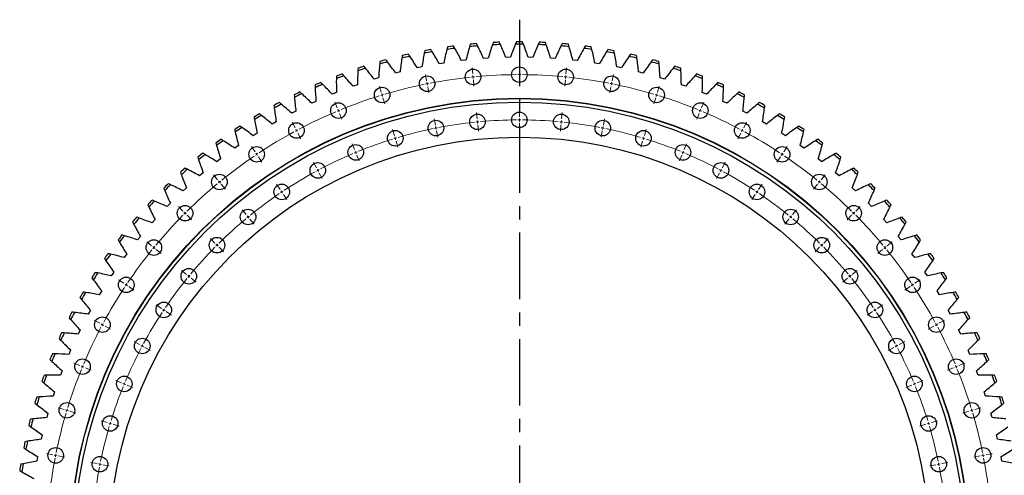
# Model space of a CAD drawing. Header units: millimetres. Extents: x 1225 to 10018, y 1847 to 8891.
# Tile 3 of 17: x 2494 to 4139, y 3603 to 4364. Entities that reach past the tile are written whole.
import ezdxf

# ---------------------------------------------------------------- set-up
doc = ezdxf.new("R2010")
doc.units = ezdxf.units.MM
doc.header["$LTSCALE"] = 50
doc.linetypes.add('CENTER', pattern=[10.16, 6.35, -1.27, 1.27, -1.27])

msp = doc.modelspace()

# ---------------------------------------------------------------- linework, layer by layer
at = {"linetype": 'CENTER', "ltscale": 0.35}
msp.add_line((3328.6, 4363.6), (3328.6, 2600.2), dxfattribs=at)
at = {"color": 7, "linetype": 'Continuous', "lineweight": 25}
for p, q in [((3239.4, 4296.1), (3231.8, 4295.3)), ((3276.5, 4299.4), (3268.9, 4298.8)), ((3313.8, 4300.9), (3306.1, 4300.7)), ((3351.1, 4300.7), (3343.4, 4300.9)), ((3388.3, 4298.8), (3380.7, 4299.4)), ((3425.4, 4295.3), (3417.8, 4296.1)), ((3165.7, 4284.7), (3158.2, 4283.1)), ((3202.4, 4291.2), (3194.8, 4290)), ((3462.4, 4290), (3454.8, 4291.2)), ((3499, 4283.1), (3491.5, 4284.7)), ((3093.4, 4266.5), (3086.1, 4264.3)), ((3129.3, 4276.4), (3121.9, 4274.5)), ((3535.3, 4274.5), (3527.9, 4276.4)), ((3571.2, 4264.3), (3563.8, 4266.5)), ((3057.9, 4255), (3050.7, 4252.4)), ((3606.5, 4252.4), (3599.3, 4255)), ((3023, 4241.9), (3015.9, 4239)), ((3641.3, 4239), (3634.2, 4241.9)), ((2988.7, 4227.2), (2981.8, 4224)), ((3675.4, 4224), (3668.5, 4227.2)), ((2955.2, 4210.9), (2948.4, 4207.4)), ((3708.8, 4207.4), (3702.1, 4210.9)), ((2922.4, 4193.2), (2915.7, 4189.4)), ((3741.5, 4189.4), (3734.8, 4193.2)), ((2890.4, 4174), (2884, 4169.8)), ((3773.2, 4169.8), (3766.8, 4174)), ((2859.4, 4153.3), (2853.1, 4148.9)), ((3804.1, 4148.9), (3797.8, 4153.3)), ((2829.3, 4131.2), (2823.2, 4126.5)), ((3834, 4126.5), (3827.9, 4131.2)), ((2800.3, 4107.8), (2794.4, 4102.9)), ((3862.8, 4102.9), (3857, 4107.8)), ((2772.3, 4083.1), (2766.7, 4077.9)), ((3890.5, 4077.9), (3884.9, 4083.1)), ((2745.5, 4057.2), (2740.2, 4051.7)), ((3917, 4051.7), (3911.7, 4057.2)), ((2719.9, 4030.1), (2714.8, 4024.4)), ((3942.4, 4024.4), (3937.3, 4030.1)), ((2695.6, 4001.8), (2690.8, 3995.9)), ((3966.4, 3995.9), (3961.6, 4001.8)), ((2672.6, 3972.4), (2668.1, 3966.3)), ((3989.1, 3966.3), (3984.6, 3972.4)), ((2651, 3942.1), (2646.7, 3935.7)), ((4010.5, 3935.7), (4006.2, 3942.1)), ((2630.7, 3910.8), (2626.7, 3904.2)), ((4030.5, 3904.2), (4026.5, 3910.8)), ((2611.9, 3878.6), (2608.3, 3871.8)), ((4049, 3871.8), (4045.3, 3878.6)), ((2594.6, 3845.5), (2591.3, 3838.7)), ((4066, 3838.7), (4062.6, 3845.5)), ((2578.8, 3811.7), (2575.8, 3804.7)), ((4081.4, 3804.7), (4078.4, 3811.7)), ((2564.6, 3777.3), (2561.9, 3770.1)), ((4095.3, 3770.1), (4092.6, 3777.3)), ((2551.9, 3742.2), (2549.5, 3734.9)), ((4107.7, 3734.9), (4105.3, 3742.2)), ((2540.9, 3706.6), (2538.8, 3699.2)), ((4118.4, 3699.2), (4116.3, 3706.6)), ((2531.5, 3670.5), (2529.8, 3663)), ((4127.4, 3663), (4125.7, 3670.5)), ((2523.7, 3634), (2522.3, 3626.5)), ((4134.9, 3626.5), (4133.5, 3634))]:
    msp.add_line(p, q, dxfattribs=at)
at = {"color": 0, "linetype": 'Continuous', "lineweight": 18}
for p, q in [((3250.7, 4273.1), (3249.6, 4283.5)), ((3328.6, 4276.9), (3328.6, 4287.4)), ((3406.5, 4273.1), (3407.6, 4283.5)), ((3173.5, 4261.6), (3171.5, 4271.9)), ((3251.2, 4268.1), (3250.9, 4270.6)), ((3251.2, 4268.1), (3251.4, 4265.6)), ((3251.7, 4263.1), (3252.7, 4252.7)), ((3328.6, 4271.9), (3328.6, 4274.4)), ((3328.6, 4271.9), (3328.6, 4269.4)), ((3328.6, 4266.9), (3328.6, 4256.4)), ((3405.5, 4263.1), (3404.5, 4252.7)), ((3406, 4268.1), (3405.8, 4265.6)), ((3406, 4268.1), (3406.3, 4270.6)), ((3483.7, 4261.6), (3485.7, 4271.9)), ((3097.8, 4242.7), (3094.8, 4252.7)), ((3174.5, 4256.7), (3174, 4259.2)), ((3174.5, 4256.7), (3175, 4254.3)), ((3175.5, 4251.8), (3177.5, 4241.5)), ((3481.7, 4251.8), (3479.7, 4241.5)), ((3482.7, 4256.7), (3482.2, 4254.3)), ((3482.7, 4256.7), (3483.2, 4259.2)), ((3559.4, 4242.7), (3562.4, 4252.7)), ((3099.3, 4237.9), (3098.6, 4240.3)), ((3099.3, 4237.9), (3100, 4235.5)), ((3100.7, 4233.1), (3103.8, 4223)), ((3556.5, 4233.1), (3553.4, 4223)), ((3557.9, 4237.9), (3557.2, 4235.5)), ((3557.9, 4237.9), (3558.7, 4240.3)), ((3024.4, 4216.4), (3020.4, 4226.1)), ((3026.3, 4211.8), (3025.3, 4214.1)), ((3026.3, 4211.8), (3027.2, 4209.5)), ((3328.6, 4201.4), (3328.6, 4211.9)), ((3630.9, 4211.8), (3630, 4209.5)), ((3630.9, 4211.8), (3631.9, 4214.1)), ((3632.8, 4216.4), (3636.9, 4226.1)), ((3028.2, 4207.1), (3032.2, 4197.4)), ((3188.2, 4187.6), (3186.2, 4197.9)), ((3258.1, 4197.9), (3257.1, 4208.4)), ((3258.6, 4193), (3258.3, 4195.4)), ((3328.6, 4196.4), (3328.6, 4198.9)), ((3328.6, 4196.4), (3328.6, 4193.9)), ((3398.6, 4193), (3398.9, 4195.4)), ((3399.1, 4197.9), (3400.2, 4208.4)), ((3469, 4187.6), (3471, 4197.9)), ((3629, 4207.1), (3625, 4197.4)), ((2953.8, 4183), (2948.9, 4192.3)), ((2956.2, 4178.6), (2955, 4180.8)), ((3119.7, 4170.4), (3116.7, 4180.5)), ((3189.2, 4182.7), (3188.7, 4185.1)), ((3189.2, 4182.7), (3189.7, 4180.2)), ((3258.6, 4193), (3258.8, 4190.5)), ((3259.1, 4188), (3260.1, 4177.5)), ((3328.6, 4191.4), (3328.6, 4180.9)), ((3398.1, 4188), (3397.1, 4177.5)), ((3398.6, 4193), (3398.4, 4190.5)), ((3468, 4182.7), (3467.5, 4180.2)), ((3468, 4182.7), (3468.5, 4185.1)), ((3537.5, 4170.4), (3540.5, 4180.5)), ((3701, 4178.6), (3702.2, 4180.8)), ((3703.4, 4183), (3708.3, 4192.3)), ((2956.2, 4178.6), (2957.4, 4176.4)), ((2958.6, 4174.2), (2963.5, 4164.9)), ((3121.2, 4165.6), (3120.5, 4168)), ((3121.2, 4165.6), (3121.9, 4163.2)), ((3190.2, 4177.8), (3192.2, 4167.5)), ((3467, 4177.8), (3465, 4167.5)), ((3536, 4165.6), (3535.3, 4163.2)), ((3536, 4165.6), (3536.7, 4168)), ((3698.6, 4174.2), (3693.7, 4164.9)), ((3701, 4178.6), (3699.8, 4176.4)), ((2886.9, 4142.9), (2881.1, 4151.6)), ((3053.3, 4146.6), (3049.2, 4156.3)), ((3122.6, 4160.8), (3125.7, 4150.8)), ((3534.6, 4160.8), (3531.5, 4150.8)), ((3603.9, 4146.6), (3608, 4156.3)), ((3770.3, 4142.9), (3776.1, 4151.6)), ((2889.7, 4138.8), (2888.3, 4140.8)), ((2889.7, 4138.8), (2891.1, 4136.7)), ((2892.5, 4134.6), (2898.3, 4125.9)), ((3055.2, 4142), (3054.2, 4144.3)), ((3055.2, 4142), (3056.1, 4139.7)), ((3057.1, 4137.4), (3061.1, 4127.7)), ((3600.1, 4137.4), (3596.1, 4127.7)), ((3602, 4142), (3601.1, 4139.7)), ((3602, 4142), (3603, 4144.3)), ((3764.7, 4134.6), (3758.9, 4125.9)), ((3767.5, 4138.8), (3766.1, 4136.7)), ((3767.5, 4138.8), (3768.9, 4140.8)), ((2989.4, 4116.4), (2984.5, 4125.7)), ((2991.8, 4112), (2990.6, 4114.2)), ((3665.4, 4112), (3666.6, 4114.2)), ((3667.8, 4116.4), (3672.7, 4125.7)), ((2824.3, 4096.4), (2817.6, 4104.6)), ((2991.8, 4112), (2993, 4109.8)), ((2994.1, 4107.6), (2999.1, 4098.4)), ((3663.1, 4107.6), (3658.1, 4098.4)), ((3665.4, 4112), (3664.2, 4109.8)), ((3832.9, 4096.4), (3839.6, 4104.6)), ((2827.4, 4092.6), (2825.8, 4094.5)), ((2827.4, 4092.6), (2829, 4090.6)), ((2830.6, 4088.7), (2837.3, 4080.6)), ((2928.9, 4080.1), (2923, 4088.9)), ((3728.3, 4080.1), (3734.2, 4088.9)), ((3826.6, 4088.7), (3819.9, 4080.6)), ((3829.8, 4092.6), (3828.2, 4090.6)), ((3829.8, 4092.6), (3831.4, 4094.5)), ((2931.6, 4076), (2930.3, 4078.1)), ((2931.6, 4076), (2933, 4073.9)), ((2934.4, 4071.8), (2940.3, 4063.1)), ((3722.8, 4071.8), (3716.9, 4063.1)), ((3725.6, 4076), (3724.2, 4073.9)), ((3725.6, 4076), (3726.9, 4078.1)), ((2766.5, 4044), (2759, 4051.5)), ((3890.8, 4044), (3898.2, 4051.5)), ((2770, 4040.5), (2768.2, 4042.3)), ((2770, 4040.5), (2771.8, 4038.7)), ((2773.5, 4037), (2780.9, 4029.6)), ((2872.2, 4038.1), (2865.5, 4046.2)), ((2875.3, 4034.2), (2873.7, 4036.1)), ((2875.3, 4034.2), (2876.9, 4032.3)), ((3781.9, 4034.2), (3780.3, 4032.3)), ((3781.9, 4034.2), (3783.5, 4036.1)), ((3785, 4038.1), (3791.7, 4046.2)), ((3883.7, 4037), (3876.3, 4029.6)), ((3887.2, 4040.5), (3885.4, 4038.7)), ((3887.2, 4040.5), (3889, 4042.3)), ((2878.5, 4030.3), (2885.2, 4022.2)), ((3778.7, 4030.3), (3772, 4022.2)), ((2819.8, 3990.7), (2812.4, 3998.1)), ((3837.4, 3990.7), (3844.8, 3998.1)), ((2714.1, 3986.2), (2705.9, 3992.9)), ((2717.9, 3983.1), (2716, 3984.7)), ((2717.9, 3983.1), (2719.9, 3981.5)), ((2823.4, 3987.1), (2821.6, 3988.9)), ((2823.4, 3987.1), (2825.1, 3985.4)), ((2826.9, 3983.6), (2834.3, 3976.2)), ((3830.3, 3983.6), (3822.9, 3976.2)), ((3833.8, 3987.1), (3832.1, 3985.4)), ((3833.8, 3987.1), (3835.6, 3988.9)), ((3939.3, 3983.1), (3937.3, 3981.5)), ((3939.3, 3983.1), (3941.2, 3984.7)), ((3943.1, 3986.2), (3951.3, 3992.9)), ((2721.8, 3979.9), (2729.9, 3973.2)), ((3935.4, 3979.9), (3927.3, 3973.2)), ((2772.4, 3938.3), (2764.3, 3945)), ((2776.3, 3935.2), (2774.4, 3936.8)), ((2776.3, 3935.2), (2778.2, 3933.6)), ((2780.2, 3932), (2788.3, 3925.3)), ((3877.1, 3932), (3868.9, 3925.3)), ((3880.9, 3935.2), (3879, 3933.6)), ((3880.9, 3935.2), (3882.9, 3936.8)), ((3884.8, 3938.3), (3892.9, 3945)), ((2667.6, 3923.6), (2658.9, 3929.4)), ((2671.7, 3920.8), (2669.7, 3922.2)), ((2671.7, 3920.8), (2673.8, 3919.4)), ((2675.9, 3918), (2684.6, 3912.2)), ((3981.3, 3918), (3972.6, 3912.2)), ((3985.5, 3920.8), (3983.4, 3919.4)), ((3985.5, 3920.8), (3987.5, 3922.2)), ((3989.6, 3923.6), (3998.4, 3929.4)), ((2730.4, 3881.6), (2721.6, 3887.5)), ((3926.8, 3881.6), (3935.6, 3887.5)), ((2734.5, 3878.9), (2732.4, 3880.2)), ((2734.5, 3878.9), (2736.6, 3877.5)), ((2738.7, 3876.1), (2747.4, 3870.2)), ((3918.5, 3876.1), (3909.8, 3870.2)), ((3922.7, 3878.9), (3920.6, 3877.5)), ((3922.7, 3878.9), (3924.8, 3880.2)), ((2627.5, 3856.7), (2618.2, 3861.6)), ((2631.9, 3854.3), (2629.7, 3855.5)), ((2631.9, 3854.3), (2634.1, 3853.1)), ((2636.3, 3851.9), (2645.6, 3847)), ((4020.9, 3851.9), (4011.7, 3847)), ((4025.3, 3854.3), (4023.1, 3853.1)), ((4025.3, 3854.3), (4027.5, 3855.5)), ((4029.7, 3856.7), (4039, 3861.6)), ((2694.1, 3821.1), (2684.8, 3826)), ((2698.5, 3818.7), (2696.3, 3819.9)), ((2698.5, 3818.7), (2700.7, 3817.5)), ((3958.7, 3818.7), (3956.5, 3817.5)), ((3958.7, 3818.7), (3960.9, 3819.9)), ((3963.1, 3821.1), (3972.4, 3826)), ((2702.9, 3816.4), (2712.1, 3811.4)), ((3954.3, 3816.4), (3945.1, 3811.4)), ((2594.1, 3786.1), (2584.4, 3790.1)), ((2598.7, 3784.2), (2596.4, 3785.2)), ((2598.7, 3784.2), (2601, 3783.3)), ((4058.5, 3784.2), (4056.2, 3783.3)), ((4058.5, 3784.2), (4060.8, 3785.2)), ((4063.1, 3786.1), (4072.8, 3790.1)), ((2603.4, 3782.3), (2613.1, 3778.3)), ((4053.8, 3782.3), (4044.1, 3778.3)), ((2663.9, 3757.2), (2654.2, 3761.3)), ((2668.5, 3755.3), (2666.2, 3756.3)), ((2668.5, 3755.3), (2670.8, 3754.4)), ((2673.1, 3753.4), (2682.8, 3749.4)), ((3984.1, 3753.4), (3974.4, 3749.4)), ((3988.7, 3755.3), (3986.4, 3754.4)), ((3988.7, 3755.3), (3991, 3756.3)), ((3993.3, 3757.2), (4003, 3761.3)), ((2567.8, 3712.7), (2557.8, 3715.7)), ((2572.6, 3711.2), (2570.2, 3711.9)), ((2572.6, 3711.2), (2575, 3710.5)), ((2577.4, 3709.8), (2587.5, 3706.7)), ((4079.8, 3709.8), (4069.8, 3706.7)), ((4084.6, 3711.2), (4082.2, 3710.5)), ((4084.6, 3711.2), (4087, 3711.9)), ((4089.4, 3712.7), (4099.4, 3715.7)), ((2640.1, 3690.8), (2630, 3693.8)), ((2644.9, 3689.3), (2642.5, 3690)), ((2644.9, 3689.3), (2647.3, 3688.6)), ((2649.7, 3687.9), (2659.7, 3684.8)), ((4007.6, 3687.9), (3997.5, 3684.8)), ((4012.3, 3689.3), (4009.9, 3688.6)), ((4012.3, 3689.3), (4014.7, 3690)), ((4017.1, 3690.8), (4027.2, 3693.8)), ((2548.9, 3637), (2538.6, 3639)), ((2553.8, 3636), (2551.3, 3636.5)), ((2553.8, 3636), (2556.2, 3635.5)), ((4103.4, 3636), (4101, 3635.5)), ((4103.4, 3636), (4105.9, 3636.5)), ((4108.3, 3637), (4118.6, 3639)), ((2558.7, 3635), (2569, 3633)), ((2622.9, 3622.3), (2612.6, 3624.3)), ((2627.8, 3621.3), (2625.4, 3621.8)), ((2627.8, 3621.3), (2630.3, 3620.8)), ((2632.7, 3620.3), (2643, 3618.3)), ((4024.5, 3620.3), (4014.2, 3618.3)), ((4029.4, 3621.3), (4026.9, 3620.8)), ((4029.4, 3621.3), (4031.8, 3621.8)), ((4034.3, 3622.3), (4044.6, 3624.3)), ((4098.5, 3635), (4088.2, 3633))]:
    msp.add_line(p, q, dxfattribs=at)
at = {"color": 7, "linetype": 'Continuous', "lineweight": 25}
for centre, radius in [((3251.2, 4268.1), 13), ((3328.6, 4271.9), 13), ((3406, 4268.1), 13), ((3174.5, 4256.7), 13), ((3482.7, 4256.7), 13), ((3099.3, 4237.9), 13), ((3557.9, 4237.9), 13), ((3328.6, 3481.9), 750.5), ((3328.6, 3481.9), 750), ((3328.6, 3481.9), 744), ((3026.3, 4211.8), 13), ((3630.9, 4211.8), 13), ((3189.2, 4182.7), 13), ((3258.6, 4193), 13), ((3328.6, 4196.4), 13), ((3398.6, 4193), 13), ((3468, 4182.7), 13), ((2956.2, 4178.6), 13), ((3701, 4178.6), 13), ((3328.6, 3481.9), 685.5), ((3121.2, 4165.6), 13), ((3536, 4165.6), 13), ((2889.7, 4138.8), 13), ((3055.2, 4142), 13), ((3602, 4142), 13), ((3767.5, 4138.8), 13), ((2991.8, 4112), 13), ((3665.4, 4112), 13), ((2827.4, 4092.6), 13), ((3829.8, 4092.6), 13), ((2931.6, 4076), 13), ((3725.6, 4076), 13), ((2770, 4040.5), 13), ((2875.3, 4034.2), 13), ((3781.9, 4034.2), 13), ((3887.2, 4040.5), 13), ((2823.4, 3987.1), 13), ((3833.8, 3987.1), 13), ((2717.9, 3983.1), 13), ((3939.3, 3983.1), 13), ((2671.7, 3920.8), 13), ((2776.3, 3935.2), 13), ((3880.9, 3935.2), 13), ((3985.5, 3920.8), 13), ((2734.5, 3878.9), 13), ((3922.7, 3878.9), 13), ((2631.9, 3854.3), 13), ((4025.3, 3854.3), 13), ((2698.5, 3818.7), 13), ((3958.7, 3818.7), 13), ((2598.7, 3784.2), 13), ((4058.5, 3784.2), 13), ((2668.5, 3755.3), 13), ((3988.7, 3755.3), 13), ((2572.6, 3711.2), 13), ((4084.6, 3711.2), 13), ((2644.9, 3689.3), 13), ((4012.3, 3689.3), 13), ((2553.8, 3636), 13), ((4103.4, 3636), 13), ((2627.8, 3621.3), 13), ((4029.4, 3621.3), 13)]:
    msp.add_circle(centre, radius, dxfattribs=at)
for radius, start, end in [(844.8, 100.0818, 100.7878), (840.8, 97.3642, 98.2879), (844.8, 97.4731, 98.1791), (840.8, 94.7555, 95.6792), (844.8, 94.8644, 95.5704), (840.8, 92.1468, 93.0705), (844.8, 92.2557, 92.9617), (840.8, 89.5381, 90.4619), (844.8, 89.647, 90.353), (840.8, 86.9295, 87.8532), (844.8, 87.0383, 87.7443), (840.8, 84.3208, 85.2445), (844.8, 84.4296, 85.1356), (840.8, 81.7121, 82.6358), (844.8, 81.8209, 82.5269), (844.8, 79.2122, 79.9182), (844.8, 105.2992, 106.0052), (840.8, 102.5816, 103.5053), (844.8, 102.6905, 103.3965), (840.8, 99.9729, 100.8966), (840.8, 79.1034, 80.0271), (840.8, 76.4947, 77.4184), (844.8, 76.6035, 77.3095), (844.8, 73.9948, 74.7008), (840.8, 107.799, 108.7227), (844.8, 107.9079, 108.6139), (840.8, 105.1903, 106.114), (840.8, 73.886, 74.8097), (840.8, 71.2773, 72.201), (844.8, 71.3861, 72.0921), (844.8, 110.5165, 111.2226), (840.8, 110.4077, 111.3314), (840.8, 68.6686, 69.5923), (844.8, 68.7774, 69.4835), (844.8, 113.1252, 113.8313), (840.8, 113.0164, 113.9401), (840.8, 66.0599, 66.9836), (844.8, 66.1687, 66.8748), (844.8, 115.7339, 116.44), (840.8, 115.6251, 116.5488), (840.8, 63.4512, 64.3749), (844.8, 63.56, 64.2661), (844.8, 118.3426, 119.0487), (840.8, 118.2338, 119.1575), (840.8, 60.8425, 61.7662), (844.8, 60.9513, 61.6574), (844.8, 120.9513, 121.6574), (840.8, 120.8425, 121.7662), (840.8, 58.2338, 59.1575), (844.8, 58.3426, 59.0487), (844.8, 123.56, 124.2661), (840.8, 123.4512, 124.3749), (840.8, 55.6251, 56.5488), (844.8, 55.7339, 56.44), (844.8, 126.1687, 126.8748), (844.8, 53.1252, 53.8313), (840.8, 126.0599, 126.9836), (840.8, 53.0164, 53.9401), (844.8, 128.7774, 129.4835), (840.8, 128.6686, 129.5923), (840.8, 50.4077, 51.3314), (844.8, 50.5165, 51.2226), (844.8, 131.3861, 132.0921), (840.8, 131.2773, 132.201), (840.8, 47.799, 48.7227), (844.8, 47.9079, 48.6139), (844.8, 133.9948, 134.7008), (840.8, 133.886, 134.8097), (840.8, 45.1903, 46.114), (844.8, 45.2992, 46.0052), (844.8, 136.6035, 137.3095), (840.8, 136.4947, 137.4184), (840.8, 42.5816, 43.5053), (844.8, 42.6905, 43.3965), (844.8, 139.2122, 139.9182), (840.8, 139.1034, 140.0271), (840.8, 39.9729, 40.8966), (844.8, 40.0818, 40.7878), (844.8, 141.8209, 142.5269), (840.8, 141.7121, 142.6358), (840.8, 37.3642, 38.2879), (844.8, 37.4731, 38.1791), (844.8, 144.4296, 145.1356), (840.8, 144.3208, 145.2445), (840.8, 34.7555, 35.6792), (844.8, 34.8644, 35.5704), (844.8, 147.0383, 147.7443), (840.8, 146.9295, 147.8532), (840.8, 32.1468, 33.0705), (844.8, 32.2557, 32.9617), (844.8, 149.647, 150.353), (840.8, 149.5381, 150.4619), (840.8, 29.5381, 30.4619), (844.8, 29.647, 30.353), (844.8, 152.2557, 152.9617), (840.8, 152.1468, 153.0705), (840.8, 26.9295, 27.8532), (844.8, 27.0383, 27.7443), (844.8, 154.8644, 155.5704), (840.8, 154.7555, 155.6792), (840.8, 24.3208, 25.2445), (844.8, 24.4296, 25.1356), (844.8, 157.4731, 158.1791), (840.8, 157.3642, 158.2879), (840.8, 21.7121, 22.6358), (844.8, 21.8209, 22.5269), (844.8, 160.0818, 160.7878), (840.8, 159.9729, 160.8966), (840.8, 19.1034, 20.0271), (844.8, 19.2122, 19.9182), (844.8, 162.6905, 163.3965), (840.8, 162.5816, 163.5053), (840.8, 16.4947, 17.4184), (844.8, 16.6035, 17.3095), (844.8, 165.2992, 166.0052), (840.8, 165.1903, 166.114), (844.8, 167.9079, 168.6139), (840.8, 167.799, 168.7227), (844.8, 170.5165, 171.2226), (840.8, 170.4077, 171.3314)]:
    msp.add_arc((3328.6, 3481.9), radius, start, end, dxfattribs=at)
at = {"color": 0, "linetype": 'Continuous', "lineweight": 18}
for radius, start, end in [(790, 95.9876, 100.8874), (790, 95.625, 95.8063), (790, 95.4437, 95.625), (790, 90.3626, 95.2624), (790, 90, 90.1813), (790, 89.8187, 90), (790, 84.7376, 89.6374), (790, 84.375, 84.5563), (790, 84.1937, 84.375), (790, 79.1126, 84.0124), (790, 101.6126, 106.5124), (790, 101.25, 101.4313), (790, 101.0687, 101.25), (790, 78.75, 78.9313), (790, 78.5687, 78.75), (790, 73.4876, 78.3874), (790, 107.2376, 112.1374), (790, 106.875, 107.0563), (790, 106.6937, 106.875), (790, 73.125, 73.3063), (790, 72.9437, 73.125), (790, 67.8626, 72.7624), (790, 112.5, 112.6813), (790, 112.3187, 112.5), (790, 67.5, 67.6813), (790, 67.3187, 67.5), (790, 112.8626, 117.7624), (714.5, 90.401, 95.224), (714.5, 90, 90.2005), (714.5, 89.7995, 90), (714.5, 84.776, 89.599), (790, 62.2376, 67.1374), (790, 117.9437, 118.125), (714.5, 101.651, 106.474), (714.5, 101.25, 101.4505), (714.5, 101.0495, 101.25), (714.5, 96.026, 100.849), (714.5, 95.625, 95.8255), (714.5, 95.4245, 95.625), (714.5, 84.375, 84.5755), (714.5, 84.1745, 84.375), (714.5, 79.151, 83.974), (714.5, 78.75, 78.9505), (714.5, 78.5495, 78.75), (714.5, 73.526, 78.349), (790, 61.875, 62.0563), (790, 118.4876, 123.3874), (790, 118.125, 118.3063), (714.5, 107.276, 112.099), (714.5, 106.875, 107.0755), (714.5, 106.6745, 106.875), (714.5, 73.125, 73.3255), (714.5, 72.9245, 73.125), (714.5, 67.901, 72.724), (790, 61.6937, 61.875), (790, 56.6126, 61.5124), (790, 124.1126, 129.0124), (790, 123.75, 123.9313), (790, 123.5687, 123.75), (714.5, 112.901, 117.724), (714.5, 112.5, 112.7005), (714.5, 112.2995, 112.5), (714.5, 67.5, 67.7005), (714.5, 67.2995, 67.5), (714.5, 62.276, 67.099), (790, 56.25, 56.4313), (790, 56.0687, 56.25), (790, 50.9876, 55.8874), (714.5, 117.9245, 118.125), (714.5, 61.875, 62.0755), (714.5, 118.526, 123.349), (714.5, 118.125, 118.3255), (714.5, 61.6745, 61.875), (714.5, 56.651, 61.474), (790, 129.7376, 134.6374), (790, 129.375, 129.5563), (790, 129.1937, 129.375), (790, 50.625, 50.8063), (790, 50.4437, 50.625), (790, 45.3626, 50.2624), (714.5, 124.151, 128.974), (714.5, 123.75, 123.9505), (714.5, 123.5495, 123.75), (714.5, 56.25, 56.4505), (714.5, 56.0495, 56.25), (714.5, 51.026, 55.849), (790, 135.3626, 140.2624), (790, 135, 135.1813), (790, 134.8187, 135), (714.5, 129.776, 134.599), (714.5, 129.375, 129.5755), (714.5, 129.1745, 129.375), (714.5, 50.625, 50.8255), (714.5, 50.4245, 50.625), (714.5, 45.401, 50.224), (790, 45, 45.1813), (790, 44.8187, 45), (790, 39.7376, 44.6374), (790, 140.625, 140.8063), (790, 140.4437, 140.625), (714.5, 135.401, 140.224), (714.5, 135, 135.2005), (714.5, 134.7995, 135), (714.5, 45, 45.2005), (714.5, 44.7995, 45), (714.5, 39.776, 44.599), (790, 39.375, 39.5563), (790, 39.1937, 39.375), (790, 140.9876, 145.8874), (790, 34.1126, 39.0124), (714.5, 140.625, 140.8255), (714.5, 140.4245, 140.625), (714.5, 39.375, 39.5755), (714.5, 39.1745, 39.375), (790, 146.6126, 151.5124), (790, 146.25, 146.4313), (790, 146.0687, 146.25), (714.5, 141.026, 145.849), (714.5, 34.151, 38.974), (790, 33.75, 33.9313), (790, 33.5687, 33.75), (790, 28.4876, 33.3874), (714.5, 146.651, 151.474), (714.5, 146.25, 146.4505), (714.5, 146.0495, 146.25), (714.5, 33.75, 33.9505), (714.5, 33.5495, 33.75), (714.5, 28.526, 33.349), (790, 152.2376, 157.1374), (790, 151.875, 152.0563), (790, 151.6937, 151.875), (790, 28.125, 28.3063), (790, 27.9437, 28.125), (790, 22.8626, 27.7624), (714.5, 151.875, 152.0755), (714.5, 151.6745, 151.875), (714.5, 28.125, 28.3255), (714.5, 27.9245, 28.125), (714.5, 152.276, 157.099), (714.5, 22.901, 27.724), (790, 157.5, 157.6813), (790, 157.3187, 157.5), (790, 22.5, 22.6813), (790, 22.3187, 22.5), (790, 157.8626, 162.7624), (790, 17.2376, 22.1374), (714.5, 157.5, 157.7005), (714.5, 157.2995, 157.5), (714.5, 22.5, 22.7005), (714.5, 22.2995, 22.5), (714.5, 157.901, 162.724), (714.5, 17.276, 22.099), (790, 163.4876, 168.3874), (790, 163.125, 163.3063), (790, 162.9437, 163.125), (790, 16.875, 17.0563), (790, 16.6937, 16.875), (790, 11.6126, 16.5124), (714.5, 163.125, 163.3255), (714.5, 162.9245, 163.125), (714.5, 16.875, 17.0755), (714.5, 16.6745, 16.875), (714.5, 163.526, 168.349), (714.5, 11.651, 16.474), (790, 168.75, 168.9313), (790, 168.5687, 168.75), (790, 11.25, 11.4313), (790, 11.0687, 11.25), (790, 169.1126, 174.0124), (714.5, 168.75, 168.9505), (714.5, 168.5495, 168.75), (714.5, 11.25, 11.4505), (714.5, 11.0495, 11.25), (790, 5.9876, 10.8874), (714.5, 169.151, 173.974), (714.5, 6.026, 10.849)]:
    msp.add_arc((3328.6, 3481.9), radius, start, end, dxfattribs=at)
at = {"color": 7, "linetype": 'Continuous', "lineweight": 25}
for points in [[(3170.5, 4311.8), (3170.2, 4310.4), (3169.9, 4308.9), (3169.7, 4307.5)], [(3183, 4310), (3182.2, 4311.2), (3181.5, 4312.4), (3180.7, 4313.7)], [(3207.4, 4313.9), (3205.6, 4306.4), (3203.9, 4298.8), (3202.4, 4291.2)], [(3208.4, 4318.1), (3208.1, 4316.7), (3207.7, 4315.3), (3207.4, 4313.9)], [(3220.8, 4315.8), (3220.1, 4317), (3219.4, 4318.3), (3218.7, 4319.5)], [(3231.8, 4295.3), (3228.2, 4302.2), (3224.6, 4309), (3220.8, 4315.8)], [(3245.4, 4318.6), (3243.3, 4311.1), (3241.3, 4303.7), (3239.4, 4296.1)], [(3246.6, 4322.7), (3246.2, 4321.3), (3245.8, 4320), (3245.4, 4318.6)], [(3258.9, 4319.8), (3258.3, 4321.1), (3257.6, 4322.4), (3257, 4323.7)], [(3268.9, 4298.8), (3265.7, 4305.9), (3262.3, 4312.9), (3258.9, 4319.8)], [(3283.6, 4321.5), (3281.1, 4314.2), (3278.7, 4306.8), (3276.5, 4299.4)], [(3285, 4325.6), (3284.5, 4324.2), (3284, 4322.9), (3283.6, 4321.5)], [(3297.1, 4322.1), (3296.5, 4323.4), (3295.9, 4324.7), (3295.4, 4326)], [(3306.1, 4300.7), (3303.2, 4307.9), (3300.2, 4315), (3297.1, 4322.1)], [(3321.8, 4322.7), (3319, 4315.5), (3316.3, 4308.2), (3313.8, 4300.9)], [(3323.4, 4326.7), (3322.9, 4325.3), (3322.3, 4324), (3321.8, 4322.7)], [(3335.4, 4322.7), (3334.9, 4324), (3334.3, 4325.3), (3333.8, 4326.7)], [(3343.4, 4300.9), (3340.9, 4308.2), (3338.2, 4315.5), (3335.4, 4322.7)], [(3360.1, 4322.1), (3357, 4315), (3354, 4307.9), (3351.1, 4300.7)], [(3361.9, 4326), (3361.3, 4324.7), (3360.7, 4323.4), (3360.1, 4322.1)], [(3373.6, 4321.5), (3373.2, 4322.9), (3372.7, 4324.2), (3372.3, 4325.6)], [(3380.7, 4299.4), (3378.5, 4306.8), (3376.1, 4314.2), (3373.6, 4321.5)], [(3398.3, 4319.8), (3394.9, 4312.9), (3391.5, 4305.9), (3388.3, 4298.8)], [(3400.2, 4323.7), (3399.6, 4322.4), (3398.9, 4321.1), (3398.3, 4319.8)], [(3411.8, 4318.6), (3411.4, 4320), (3411, 4321.3), (3410.6, 4322.7)], [(3417.8, 4296.1), (3416, 4303.7), (3413.9, 4311.1), (3411.8, 4318.6)], [(3436.4, 4315.8), (3432.6, 4309), (3429, 4302.2), (3425.4, 4295.3)], [(3438.5, 4319.5), (3437.8, 4318.3), (3437.1, 4317), (3436.4, 4315.8)], [(3449.8, 4313.9), (3449.5, 4315.3), (3449.1, 4316.7), (3448.8, 4318.1)], [(3454.8, 4291.2), (3453.3, 4298.8), (3451.6, 4306.4), (3449.8, 4313.9)], [(3476.5, 4313.7), (3475.7, 4312.4), (3475, 4311.2), (3474.2, 4310)], [(3487.5, 4307.5), (3487.3, 4308.9), (3487, 4310.4), (3486.7, 4311.8)], [(3095.7, 4294), (3095.5, 4292.5), (3095.4, 4291.1), (3095.2, 4289.7)], [(3108.3, 4293.3), (3107.4, 4294.5), (3106.6, 4295.6), (3105.7, 4296.8)], [(3132.2, 4299.4), (3131.1, 4291.8), (3130.2, 4284.1), (3129.3, 4276.4)], [(3132.9, 4303.7), (3132.7, 4302.3), (3132.5, 4300.9), (3132.2, 4299.4)], [(3145.5, 4302.5), (3144.6, 4303.7), (3143.8, 4304.9), (3143, 4306.1)], [(3158.2, 4283.1), (3154.1, 4289.6), (3149.8, 4296.1), (3145.5, 4302.5)], [(3169.7, 4307.5), (3168.2, 4299.9), (3166.9, 4292.3), (3165.7, 4284.7)], [(3194.8, 4290), (3191, 4296.7), (3187.1, 4303.4), (3183, 4310)], [(3474.2, 4310), (3470.2, 4303.4), (3466.2, 4296.7), (3462.4, 4290)], [(3491.5, 4284.7), (3490.3, 4292.3), (3489, 4299.9), (3487.5, 4307.5)], [(3511.8, 4302.5), (3507.4, 4296.1), (3503.1, 4289.6), (3499, 4283.1)], [(3514.2, 4306.1), (3513.4, 4304.9), (3512.6, 4303.7), (3511.8, 4302.5)], [(3525, 4299.4), (3524.8, 4300.9), (3524.5, 4302.3), (3524.3, 4303.7)], [(3527.9, 4276.4), (3527, 4284.1), (3526.1, 4291.8), (3525, 4299.4)], [(3551.5, 4296.8), (3550.6, 4295.6), (3549.8, 4294.5), (3548.9, 4293.3)], [(3562, 4289.7), (3561.8, 4291.1), (3561.7, 4292.5), (3561.5, 4294)], [(3058.7, 4278.2), (3058.3, 4270.5), (3058, 4262.7), (3057.9, 4255)], [(3059, 4282.5), (3058.9, 4281.1), (3058.8, 4279.6), (3058.7, 4278.2)], [(3071.6, 4282.5), (3070.7, 4283.6), (3069.8, 4284.7), (3068.8, 4285.8)], [(3086.1, 4264.3), (3081.3, 4270.4), (3076.5, 4276.5), (3071.6, 4282.5)], [(3095.2, 4289.7), (3094.5, 4282), (3093.9, 4274.2), (3093.4, 4266.5)], [(3121.9, 4274.5), (3117.5, 4280.9), (3112.9, 4287.1), (3108.3, 4293.3)], [(3548.9, 4293.3), (3544.3, 4287.1), (3539.7, 4280.9), (3535.3, 4274.5)], [(3563.8, 4266.5), (3563.3, 4274.2), (3562.7, 4282), (3562, 4289.7)], [(3585.6, 4282.5), (3580.7, 4276.5), (3575.9, 4270.4), (3571.2, 4264.3)], [(3588.4, 4285.8), (3587.4, 4284.7), (3586.5, 4283.6), (3585.6, 4282.5)], [(3598.5, 4278.2), (3598.4, 4279.6), (3598.3, 4281.1), (3598.3, 4282.5)], [(3599.3, 4255), (3599.2, 4262.7), (3598.9, 4270.5), (3598.5, 4278.2)], [(3022.8, 4265.1), (3022.7, 4257.4), (3022.8, 4249.6), (3023, 4241.9)], [(3022.8, 4269.4), (3022.8, 4268), (3022.8, 4266.5), (3022.8, 4265.1)], [(3035.4, 4269.9), (3034.5, 4271), (3033.5, 4272.1), (3032.5, 4273.1)], [(3050.7, 4252.4), (3045.7, 4258.3), (3040.6, 4264.2), (3035.4, 4269.9)], [(3621.8, 4269.9), (3616.6, 4264.2), (3611.5, 4258.3), (3606.5, 4252.4)], [(3624.7, 4273.1), (3623.7, 4272.1), (3622.8, 4271), (3621.8, 4269.9)], [(3634.2, 4241.9), (3634.4, 4249.6), (3634.5, 4257.4), (3634.5, 4265.1)], [(3634.5, 4265.1), (3634.4, 4266.5), (3634.4, 4268), (3634.4, 4269.4)], [(2987.3, 4254.7), (2987.3, 4253.2), (2987.4, 4251.8), (2987.4, 4250.4)], [(2987.4, 4250.4), (2987.7, 4242.6), (2988.2, 4234.9), (2988.7, 4227.2)], [(2999.9, 4255.8), (2998.8, 4256.8), (2997.8, 4257.8), (2996.8, 4258.8)], [(3015.9, 4239), (3010.7, 4244.7), (3005.3, 4250.3), (2999.9, 4255.8)], [(3657.4, 4255.8), (3651.9, 4250.3), (3646.6, 4244.7), (3641.3, 4239)], [(3660.4, 4258.8), (3659.4, 4257.8), (3658.4, 4256.8), (3657.4, 4255.8)], [(3668.5, 4227.2), (3669, 4234.9), (3669.5, 4242.6), (3669.8, 4250.4)], [(3669.8, 4250.4), (3669.8, 4251.8), (3669.9, 4253.2), (3669.9, 4254.7)], [(2952.4, 4238.3), (2952.6, 4236.9), (2952.7, 4235.5), (2952.8, 4234)], [(2952.8, 4234), (2953.5, 4226.3), (2954.2, 4218.6), (2955.2, 4210.9)], [(2965, 4240), (2963.9, 4241), (2962.9, 4241.9), (2961.8, 4242.9)], [(2981.8, 4224), (2976.3, 4229.4), (2970.7, 4234.7), (2965, 4240)], [(3692.2, 4240), (3686.5, 4234.7), (3680.9, 4229.4), (3675.4, 4224)], [(3695.4, 4242.9), (3694.3, 4241.9), (3693.3, 4241), (3692.2, 4240)], [(3702.1, 4210.9), (3703, 4218.6), (3703.8, 4226.3), (3704.4, 4234)], [(3704.4, 4234), (3704.5, 4235.5), (3704.6, 4236.9), (3704.8, 4238.3)], [(2918.4, 4220.4), (2918.6, 4219), (2918.8, 4217.6), (2919, 4216.2)], [(2919, 4216.2), (2920, 4208.5), (2921.1, 4200.8), (2922.4, 4193.2)], [(2930.8, 4222.7), (2929.7, 4223.6), (2928.6, 4224.5), (2927.5, 4225.4)], [(2948.4, 4207.4), (2942.6, 4212.6), (2936.8, 4217.7), (2930.8, 4222.7)], [(3726.4, 4222.7), (3720.4, 4217.7), (3714.6, 4212.6), (3708.8, 4207.4)], [(3729.7, 4225.4), (3728.6, 4224.5), (3727.5, 4223.6), (3726.4, 4222.7)], [(3734.8, 4193.2), (3736.1, 4200.8), (3737.2, 4208.5), (3738.3, 4216.2)], [(3738.3, 4216.2), (3738.4, 4217.6), (3738.6, 4219), (3738.8, 4220.4)], [(2885.2, 4201), (2885.5, 4199.6), (2885.7, 4198.2), (2886, 4196.7)], [(2886, 4196.7), (2887.3, 4189.1), (2888.8, 4181.5), (2890.4, 4174)], [(2897.5, 4203.8), (2896.4, 4204.7), (2895.3, 4205.5), (2894.1, 4206.4)], [(2915.7, 4189.4), (2909.8, 4194.3), (2903.7, 4199.1), (2897.5, 4203.8)], [(3759.7, 4203.8), (3753.5, 4199.1), (3747.5, 4194.3), (3741.5, 4189.4)], [(3763.1, 4206.4), (3761.9, 4205.5), (3760.8, 4204.7), (3759.7, 4203.8)], [(3766.8, 4174), (3768.4, 4181.5), (3769.9, 4189.1), (3771.2, 4196.7)], [(3771.2, 4196.7), (3771.5, 4198.2), (3771.7, 4199.6), (3772, 4201)], [(2852.9, 4180.1), (2853.3, 4178.7), (2853.6, 4177.3), (2853.9, 4175.9)], [(2865.1, 4183.4), (2864, 4184.2), (2862.8, 4185.1), (2861.6, 4185.9)], [(2884, 4169.8), (2877.8, 4174.5), (2871.5, 4179), (2865.1, 4183.4)], [(3792.1, 4183.4), (3785.7, 4179), (3779.4, 4174.5), (3773.2, 4169.8)], [(3795.6, 4185.9), (3794.4, 4185.1), (3793.3, 4184.2), (3792.1, 4183.4)], [(3803.3, 4175.9), (3803.6, 4177.3), (3803.9, 4178.7), (3804.3, 4180.1)], [(2833.7, 4161.6), (2832.5, 4162.4), (2831.3, 4163.1), (2830, 4163.9)], [(2853.9, 4175.9), (2855.6, 4168.3), (2857.4, 4160.8), (2859.4, 4153.3)], [(3797.8, 4153.3), (3799.8, 4160.8), (3801.6, 4168.3), (3803.3, 4175.9)], [(3827.2, 4163.9), (3826, 4163.1), (3824.7, 4162.4), (3823.5, 4161.6)], [(2821.7, 4157.7), (2822, 4156.3), (2822.4, 4154.9), (2822.8, 4153.5)], [(2822.8, 4153.5), (2824.8, 4146.1), (2827, 4138.6), (2829.3, 4131.2)], [(2853.1, 4148.9), (2846.7, 4153.2), (2840.2, 4157.5), (2833.7, 4161.6)], [(3823.5, 4161.6), (3817, 4157.5), (3810.5, 4153.2), (3804.1, 4148.9)], [(3827.9, 4131.2), (3830.2, 4138.6), (3832.4, 4146.1), (3834.4, 4153.5)], [(3834.4, 4153.5), (3834.8, 4154.9), (3835.2, 4156.3), (3835.5, 4157.7)], [(2791.4, 4133.9), (2791.9, 4132.6), (2792.3, 4131.2), (2792.7, 4129.8)], [(2792.7, 4129.8), (2795.1, 4122.4), (2797.6, 4115.1), (2800.3, 4107.8)], [(2803.3, 4138.4), (2802, 4139.1), (2800.8, 4139.8), (2799.5, 4140.5)], [(2823.2, 4126.5), (2816.7, 4130.6), (2810, 4134.5), (2803.3, 4138.4)], [(3853.9, 4138.4), (3847.2, 4134.5), (3840.6, 4130.6), (3834, 4126.5)], [(3857.7, 4140.5), (3856.4, 4139.8), (3855.2, 4139.1), (3853.9, 4138.4)], [(3857, 4107.8), (3859.6, 4115.1), (3862.1, 4122.4), (3864.5, 4129.8)], [(3864.5, 4129.8), (3864.9, 4131.2), (3865.3, 4132.6), (3865.8, 4133.9)], [(2773.9, 4113.8), (2772.6, 4114.4), (2771.4, 4115.1), (2770.1, 4115.7)], [(2794.4, 4102.9), (2787.7, 4106.6), (2780.8, 4110.3), (2773.9, 4113.8)], [(3883.3, 4113.8), (3876.4, 4110.3), (3869.5, 4106.6), (3862.8, 4102.9)], [(3887.1, 4115.7), (3885.8, 4115.1), (3884.6, 4114.4), (3883.3, 4113.8)], [(2762.3, 4108.8), (2762.8, 4107.4), (2763.3, 4106.1), (2763.8, 4104.8)], [(2763.8, 4104.8), (2766.5, 4097.5), (2769.4, 4090.3), (2772.3, 4083.1)], [(3884.9, 4083.1), (3887.8, 4090.3), (3890.7, 4097.5), (3893.4, 4104.8)], [(3893.4, 4104.8), (3893.9, 4106.1), (3894.4, 4107.4), (3894.9, 4108.8)], [(2734.4, 4082.4), (2734.9, 4081), (2735.5, 4079.7), (2736, 4078.4)], [(2745.7, 4087.9), (2744.4, 4088.5), (2743.1, 4089.1), (2741.8, 4089.6)], [(2766.7, 4077.9), (2759.8, 4081.4), (2752.8, 4084.7), (2745.7, 4087.9)], [(3911.5, 4087.9), (3904.4, 4084.7), (3897.4, 4081.4), (3890.5, 4077.9)], [(3915.4, 4089.6), (3914.1, 4089.1), (3912.8, 4088.5), (3911.5, 4087.9)], [(3921.2, 4078.4), (3921.7, 4079.7), (3922.3, 4081), (3922.8, 4082.4)], [(2736, 4078.4), (2739.1, 4071.3), (2742.2, 4064.2), (2745.5, 4057.2)], [(3911.7, 4057.2), (3915, 4064.2), (3918.1, 4071.3), (3921.2, 4078.4)], [(2707.7, 4054.7), (2708.3, 4053.4), (2708.9, 4052.1), (2709.5, 4050.8)], [(2709.5, 4050.8), (2712.9, 4043.8), (2716.3, 4036.9), (2719.9, 4030.1)], [(2718.8, 4060.7), (2717.4, 4061.3), (2716.1, 4061.8), (2714.8, 4062.3)], [(2740.2, 4051.7), (2733.1, 4054.8), (2726, 4057.8), (2718.8, 4060.7)], [(3938.4, 4060.7), (3931.3, 4057.8), (3924.1, 4054.8), (3917, 4051.7)], [(3937.3, 4030.1), (3940.9, 4036.9), (3944.3, 4043.8), (3947.7, 4050.8)], [(3942.4, 4062.3), (3941.1, 4061.8), (3939.8, 4061.3), (3938.4, 4060.7)], [(3947.7, 4050.8), (3948.3, 4052.1), (3948.9, 4053.4), (3949.6, 4054.7)], [(2693, 4032.4), (2691.7, 4032.8), (2690.3, 4033.3), (2689, 4033.8)], [(2714.8, 4024.4), (2707.6, 4027.1), (2700.4, 4029.8), (2693, 4032.4)], [(3964.2, 4032.4), (3956.8, 4029.8), (3949.6, 4027.1), (3942.4, 4024.4)], [(3968.2, 4033.8), (3966.9, 4033.3), (3965.5, 4032.8), (3964.2, 4032.4)], [(2682.2, 4025.8), (2682.9, 4024.6), (2683.6, 4023.3), (2684.3, 4022)], [(2684.3, 4022), (2687.9, 4015.2), (2691.7, 4008.5), (2695.6, 4001.8)], [(3961.6, 4001.8), (3965.5, 4008.5), (3969.3, 4015.2), (3972.9, 4022)], [(3972.9, 4022), (3973.6, 4023.3), (3974.3, 4024.6), (3975, 4025.8)], [(2668.7, 4002.9), (2667.3, 4003.3), (2665.9, 4003.7), (2664.5, 4004.1)], [(2690.8, 3995.9), (2683.5, 3998.3), (2676.1, 4000.7), (2668.7, 4002.9)], [(3988.6, 4002.9), (3981.1, 4000.7), (3973.8, 3998.3), (3966.4, 3995.9)], [(3992.7, 4004.1), (3991.3, 4003.7), (3989.9, 4003.3), (3988.6, 4002.9)], [(2658.1, 3995.9), (2658.9, 3994.6), (2659.6, 3993.4), (2660.3, 3992.2)], [(2660.3, 3992.2), (2664.3, 3985.5), (2668.4, 3978.9), (2672.6, 3972.4)], [(3984.6, 3972.4), (3988.8, 3978.9), (3992.9, 3985.5), (3996.9, 3992.2)], [(3996.9, 3992.2), (3997.6, 3993.4), (3998.3, 3994.6), (3999.1, 3995.9)], [(2645.6, 3972.3), (2644.2, 3972.6), (2642.8, 3973), (2641.4, 3973.3)], [(2668.1, 3966.3), (2660.6, 3968.4), (2653.1, 3970.4), (2645.6, 3972.3)], [(4011.6, 3972.3), (4004.1, 3970.4), (3996.6, 3968.4), (3989.1, 3966.3)], [(4015.8, 3973.3), (4014.4, 3973), (4013, 3972.6), (4011.6, 3972.3)], [(2635.4, 3964.8), (2636.2, 3963.6), (2637, 3962.4), (2637.8, 3961.2)], [(2637.8, 3961.2), (2642.1, 3954.8), (2646.5, 3948.4), (2651, 3942.1)], [(4006.2, 3942.1), (4010.7, 3948.4), (4015.1, 3954.8), (4019.4, 3961.2)], [(4019.4, 3961.2), (4020.2, 3962.4), (4021, 3963.6), (4021.8, 3964.8)], [(2614.2, 3932.8), (2615, 3931.6), (2615.9, 3930.4), (2616.7, 3929.3)], [(2624, 3940.7), (2622.6, 3941), (2621.2, 3941.3), (2619.8, 3941.5)], [(2646.7, 3935.7), (2639.2, 3937.5), (2631.6, 3939.2), (2624, 3940.7)], [(4033.2, 3940.7), (4025.6, 3939.2), (4018, 3937.5), (4010.5, 3935.7)], [(4037.4, 3941.5), (4036, 3941.3), (4034.6, 3941), (4033.2, 3940.7)], [(4040.5, 3929.3), (4041.3, 3930.4), (4042.2, 3931.6), (4043, 3932.8)], [(2616.7, 3929.3), (2621.3, 3923), (2626, 3916.9), (2630.7, 3910.8)], [(4026.5, 3910.8), (4031.3, 3916.9), (4035.9, 3923), (4040.5, 3929.3)], [(2594.4, 3899.8), (2595.3, 3898.7), (2596.2, 3897.5), (2597.1, 3896.4)], [(2603.9, 3908.2), (2602.4, 3908.4), (2601, 3908.6), (2599.6, 3908.8)], [(2626.7, 3904.2), (2619.1, 3905.7), (2611.5, 3907), (2603.9, 3908.2)], [(4053.3, 3908.2), (4045.7, 3907), (4038.1, 3905.7), (4030.5, 3904.2)], [(4057.6, 3908.8), (4056.2, 3908.6), (4054.8, 3908.4), (4053.3, 3908.2)], [(4060.1, 3896.4), (4061, 3897.5), (4061.9, 3898.7), (4062.8, 3899.8)], [(2597.1, 3896.4), (2601.9, 3890.4), (2606.9, 3884.4), (2611.9, 3878.6)], [(4045.3, 3878.6), (4050.3, 3884.4), (4055.3, 3890.4), (4060.1, 3896.4)], [(2585.2, 3874.7), (2583.8, 3874.9), (2582.4, 3875), (2580.9, 3875.2)], [(2608.3, 3871.8), (2600.6, 3872.9), (2592.9, 3873.9), (2585.2, 3874.7)], [(4072, 3874.7), (4064.3, 3873.9), (4056.6, 3872.9), (4049, 3871.8)], [(4076.3, 3875.2), (4074.8, 3875), (4073.4, 3874.9), (4072, 3874.7)], [(2576.1, 3865.9), (2577.1, 3864.8), (2578, 3863.8), (2579, 3862.7)], [(2579, 3862.7), (2584.1, 3856.9), (2589.3, 3851.2), (2594.6, 3845.5)], [(4062.6, 3845.5), (4067.9, 3851.2), (4073.1, 3856.9), (4078.2, 3862.7)], [(4078.2, 3862.7), (4079.2, 3863.8), (4080.1, 3864.8), (4081.1, 3865.9)], [(2568.1, 3840.5), (2566.7, 3840.6), (2565.2, 3840.7), (2563.8, 3840.7)], [(2591.3, 3838.7), (2583.5, 3839.4), (2575.8, 3840), (2568.1, 3840.5)], [(4089.1, 3840.5), (4081.4, 3840), (4073.7, 3839.4), (4066, 3838.7)], [(4093.4, 3840.7), (4092, 3840.7), (4090.5, 3840.6), (4089.1, 3840.5)], [(2559.4, 3831.3), (2560.4, 3830.2), (2561.4, 3829.2), (2562.4, 3828.2)], [(2562.4, 3828.2), (2567.8, 3822.6), (2573.3, 3817.1), (2578.8, 3811.7)], [(4078.4, 3811.7), (4083.9, 3817.1), (4089.4, 3822.6), (4094.8, 3828.2)], [(4094.8, 3828.2), (4095.8, 3829.2), (4096.8, 3830.2), (4097.8, 3831.3)], [(2552.6, 3805.5), (2551.1, 3805.5), (2549.7, 3805.5), (2548.3, 3805.6)], [(2575.8, 3804.7), (2568, 3805.1), (2560.3, 3805.4), (2552.6, 3805.5)], [(4104.6, 3805.5), (4096.9, 3805.4), (4089.2, 3805.1), (4081.4, 3804.7)], [(4108.9, 3805.6), (4107.5, 3805.5), (4106.1, 3805.5), (4104.6, 3805.5)], [(2544.3, 3795.9), (2545.4, 3794.9), (2546.4, 3793.9), (2547.5, 3792.9)], [(2547.5, 3792.9), (2553.1, 3787.6), (2558.8, 3782.4), (2564.6, 3777.3)], [(4092.6, 3777.3), (4098.4, 3782.4), (4104.1, 3787.6), (4109.8, 3792.9)], [(4109.8, 3792.9), (4110.8, 3793.9), (4111.8, 3794.9), (4112.9, 3795.9)], [(2538.6, 3769.8), (2537.2, 3769.8), (2535.8, 3769.8), (2534.3, 3769.7)], [(2561.9, 3770.1), (2554.1, 3770.2), (2546.4, 3770.1), (2538.6, 3769.8)], [(4118.6, 3769.8), (4110.8, 3770.1), (4103.1, 3770.2), (4095.3, 3770.1)], [(4122.9, 3769.7), (4121.4, 3769.8), (4120, 3769.8), (4118.6, 3769.8)], [(2530.9, 3759.9), (2531.9, 3758.9), (2533, 3758), (2534.1, 3757.1)], [(2534.1, 3757.1), (2540, 3752), (2545.9, 3747.1), (2551.9, 3742.2)], [(4105.3, 3742.2), (4111.3, 3747.1), (4117.2, 3752), (4123.1, 3757.1)], [(4123.1, 3757.1), (4124.2, 3758), (4125.3, 3758.9), (4126.4, 3759.9)], [(2549.5, 3734.9), (2541.8, 3734.6), (2534.1, 3734.2), (2526.4, 3733.6)], [(4130.8, 3733.6), (4123.1, 3734.2), (4115.4, 3734.6), (4107.7, 3734.9)], [(2519, 3723.3), (2520.2, 3722.4), (2521.3, 3721.5), (2522.4, 3720.6)], [(2526.4, 3733.6), (2524.9, 3733.5), (2523.5, 3733.4), (2522.1, 3733.3)], [(2522.4, 3720.6), (2528.5, 3715.8), (2534.7, 3711.2), (2540.9, 3706.6)], [(4116.3, 3706.6), (4122.5, 3711.2), (4128.7, 3715.8), (4134.8, 3720.6)], [(4135.1, 3733.3), (4133.7, 3733.4), (4132.3, 3733.5), (4130.8, 3733.6)], [(4134.8, 3720.6), (4135.9, 3721.5), (4137.1, 3722.4), (4138.2, 3723.3)], [(2508.9, 3686.2), (2510, 3685.4), (2511.2, 3684.5), (2512.4, 3683.7)], [(2515.7, 3696.8), (2514.3, 3696.6), (2512.9, 3696.5), (2511.5, 3696.3)], [(2538.8, 3699.2), (2531.1, 3698.5), (2523.4, 3697.7), (2515.7, 3696.8)], [(4141.5, 3696.8), (4133.8, 3697.7), (4126.1, 3698.5), (4118.4, 3699.2)], [(2512.4, 3683.7), (2518.7, 3679.2), (2525, 3674.8), (2531.5, 3670.5)], [(4125.7, 3670.5), (4132.2, 3674.8), (4138.5, 3679.2), (4144.8, 3683.7)], [(2506.8, 3659.6), (2505.4, 3659.4), (2504, 3659.1), (2502.5, 3658.9)], [(2529.8, 3663), (2522.1, 3662), (2514.4, 3660.9), (2506.8, 3659.6)], [(4150.4, 3659.6), (4142.8, 3660.9), (4135.1, 3662), (4127.4, 3663)], [(2500.4, 3648.7), (2501.6, 3647.9), (2502.8, 3647.1), (2504, 3646.3)], [(2504, 3646.3), (2510.5, 3642.1), (2517.1, 3638), (2523.7, 3634)], [(4133.5, 3634), (4140.1, 3638), (4146.7, 3642.1), (4153.2, 3646.3)], [(2499.6, 3622), (2498.2, 3621.7), (2496.8, 3621.4), (2495.3, 3621.1)], [(2522.3, 3626.5), (2514.7, 3625.1), (2507.1, 3623.6), (2499.6, 3622)], [(4157.6, 3622), (4150.1, 3623.6), (4142.5, 3625.1), (4134.9, 3626.5)], [(2493.7, 3610.8), (2494.9, 3610.1), (2496.2, 3609.3), (2497.4, 3608.6)], [(2497.4, 3608.6), (2504.1, 3604.7), (2510.8, 3600.9), (2517.6, 3597.2)]]:
    msp.add_open_spline(points, degree=3, dxfattribs=at)

doc.saveas('drawing.dxf')
